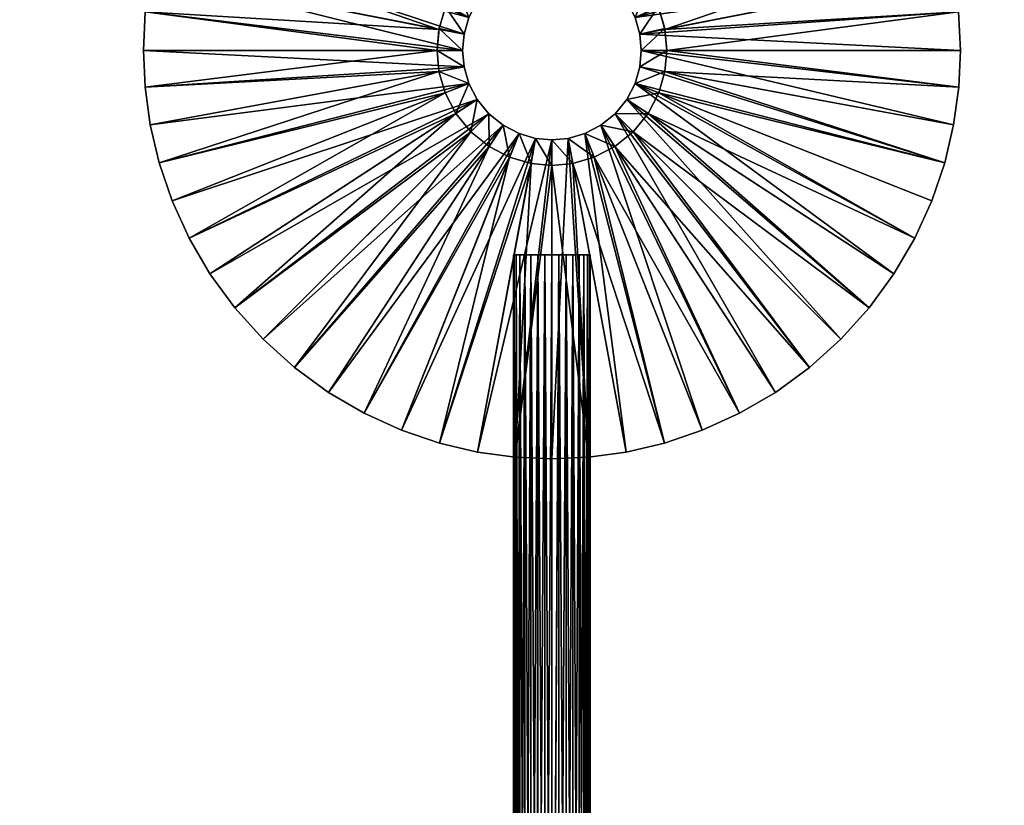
# Model space of a CAD drawing. Header units: centimetres. Extents: x -6 to 6, y -80 to 63.
# Tile 256 of 256: x -2.08 to 1.77, y -76.89 to -73.81. Entities that reach past the tile are written whole.
import ezdxf

# ---------------------------------------------------------------- set-up
doc = ezdxf.new("R2010")
doc.units = ezdxf.units.CM
doc.layers.add('BARREL_THIN_S_8523_8522_8520_8521_8422_8525_8524_8526', color=7, linetype='Continuous', true_color=0x1c59b1)

msp = doc.modelspace()

# ---------------------------------------------------------------- meshes
at = {"layer": 'BARREL_THIN_S_8523_8522_8520_8521_8422_8525_8524_8526', "color": 254, "true_color": 0xcad1ee}
mesh = msp.add_polyface(dxfattribs=at)
corners = [(-0.6181, -72.4571, 22.65), (-0.1288, -73.6074, 22.65), (-0.1915, -73.6399, 22.65), (-0.4716, -72.4039, 22.65), (-0.3183, -72.3649, 22.65), (-0.0637, -73.5887, 22.65), (-0.1604, -72.3409, 22.65), (0, -72.3329, 22.65), (0, -73.5829, 22.65), (-0.0819, -73.4904, 22.75), (0, -73.4829, 22.85), (0, -73.4829, 22.75), (-0.0895, -73.4919, 22.85), (-0.1656, -73.5145, 22.75), (-0.1738, -73.5178, 22.85), (-0.2462, -73.5562, 22.75), (-0.2491, -73.5581, 22.85), (-0.3182, -73.6147, 22.75), (-0.3167, -73.6132, 22.85), (-0.3738, -73.6823, 22.85), (-0.3766, -73.6866, 22.75), (-0.4162, -73.7619, 22.85), (-0.4184, -73.7672, 22.75), (0, -72.3329, 22.65), (-0.1604, -72.3409, 22.75), (0, -72.3329, 22.75), (-0.1604, -72.3409, 22.65), (-0.3183, -72.3649, 22.75), (-0.3183, -72.3649, 22.65), (-0.4716, -72.4039, 22.75), (-0.4716, -72.4039, 22.65), (-0.1656, -73.5145, 22.75), (-0.7561, -72.5228, 22.75), (-0.2462, -73.5562, 22.75), (-0.1604, -72.3409, 22.75), (0, -73.4829, 22.75), (0, -72.3329, 22.75), (-0.0819, -73.4904, 22.75), (-0.3183, -72.3649, 22.75), (-0.4716, -72.4039, 22.75), (-0.6181, -72.4571, 22.75), (-0.35, -73.9329, 22.65), (-0.3442, -73.8692, 22.85), (-0.35, -73.9329, 22.85), (-0.0637, -73.5887, 22.85), (0, -73.5829, 22.65), (0, -73.5829, 22.85), (-0.0637, -73.5887, 22.65), (-0.1288, -73.6074, 22.85), (-0.1288, -73.6074, 22.65), (-0.1915, -73.6399, 22.85), (-0.1915, -73.6399, 22.65), (-0.2475, -73.6854, 22.85), (-0.2475, -73.6854, 22.65), (-0.2929, -73.7413, 22.65), (-0.2929, -73.7413, 22.85), (-0.3254, -73.804, 22.85), (-0.3254, -73.804, 22.65), (-0.3442, -73.8692, 22.65), (-0.0895, -73.4919, 22.85), (-0.1288, -73.6074, 22.85), (-0.0637, -73.5887, 22.85), (-0.35, -73.9329, 22.85), (-0.4418, -73.8471, 22.85), (-0.45, -73.9329, 22.85), (-0.3442, -73.8692, 22.85), (0, -73.5829, 22.85), (0, -73.4829, 22.85), (-0.4162, -73.7619, 22.85), (-0.3254, -73.804, 22.85), (-0.3738, -73.6823, 22.85), (-0.2929, -73.7413, 22.85), (-0.3167, -73.6132, 22.85), (-0.2475, -73.6854, 22.85), (-0.2491, -73.5581, 22.85), (-0.1915, -73.6399, 22.85), (-0.1738, -73.5178, 22.85)]
mesh.append_faces([[corners[k] for k in face] for face in [(0, 1, 2), (3, 1, 0), (4, 1, 3), (4, 5, 1), (6, 5, 4), (7, 5, 6), (7, 8, 5), (9, 10, 11), (9, 12, 10), (13, 12, 9), (13, 14, 12), (15, 14, 13), (15, 16, 14), (17, 16, 15), (17, 18, 16), (17, 19, 18), (20, 19, 17), (20, 21, 19), (22, 21, 20), (23, 24, 25), (26, 24, 23), (26, 27, 24), (28, 27, 26), (28, 29, 27), (30, 29, 28), (31, 32, 33), (34, 35, 36), (34, 37, 35), (38, 37, 34), (39, 37, 38), (39, 31, 37), (40, 31, 39), (41, 42, 43), (44, 45, 46), (44, 47, 45), (48, 47, 44), (48, 49, 47), (50, 49, 48), (50, 51, 49), (52, 51, 50), (52, 53, 51), (52, 54, 53), (55, 54, 52), (56, 54, 55), (56, 57, 54), (42, 57, 56), (42, 58, 57), (42, 41, 58), (59, 60, 61), (62, 63, 64), (65, 63, 62), (59, 66, 67), (59, 61, 66), (65, 68, 63), (69, 68, 65), (69, 70, 68), (71, 70, 69), (71, 72, 70), (73, 72, 71), (73, 74, 72), (75, 74, 73), (75, 76, 74), (60, 76, 75), (60, 59, 76)]], dxfattribs={"color": 254})
mesh = msp.add_polyface(dxfattribs=at)
corners = [(0.1604, -72.3409, 22.65), (0, -73.5829, 22.65), (0, -72.3329, 22.65), (0.0637, -73.5887, 22.65), (0.3183, -72.3649, 22.65), (0.4716, -72.4039, 22.65), (0.1288, -73.6074, 22.65), (0.6181, -72.4571, 22.65), (0.7561, -72.5228, 22.65), (0.1915, -73.6399, 22.65), (0.3766, -73.6866, 22.75), (0.4162, -73.7619, 22.85), (0.4184, -73.7672, 22.75), (0.3738, -73.6823, 22.85), (0.3182, -73.6147, 22.75), (0.3167, -73.6132, 22.85), (0.2462, -73.5562, 22.75), (0.2491, -73.5581, 22.85), (0.1738, -73.5178, 22.85), (0.1656, -73.5145, 22.75), (0.0895, -73.4919, 22.85), (0.0819, -73.4904, 22.75), (0, -73.4829, 22.85), (0, -73.4829, 22.75), (0.4716, -72.4039, 22.65), (0.3183, -72.3649, 22.75), (0.4716, -72.4039, 22.75), (0.3183, -72.3649, 22.65), (0.1604, -72.3409, 22.65), (0.1604, -72.3409, 22.75), (0, -72.3329, 22.65), (0, -72.3329, 22.75), (0.7561, -72.5228, 22.75), (0.1656, -73.5145, 22.75), (0.2462, -73.5562, 22.75), (0.4716, -72.4039, 22.75), (0.6181, -72.4571, 22.75), (0.3183, -72.3649, 22.75), (0.0819, -73.4904, 22.75), (0.1604, -72.3409, 22.75), (0, -72.3329, 22.75), (0, -73.4829, 22.75), (0.35, -73.9329, 22.85), (0.3442, -73.8692, 22.65), (0.35, -73.9329, 22.65), (0.3442, -73.8692, 22.85), (0.3254, -73.804, 22.85), (0.3254, -73.804, 22.65), (0.2929, -73.7413, 22.85), (0.2929, -73.7413, 22.65), (0.2475, -73.6854, 22.85), (0.2475, -73.6854, 22.65), (0.1915, -73.6399, 22.85), (0.1915, -73.6399, 22.65), (0.1288, -73.6074, 22.85), (0.1288, -73.6074, 22.65), (0.0637, -73.5887, 22.85), (0.0637, -73.5887, 22.65), (0, -73.5829, 22.85), (0, -73.5829, 22.65), (0.4418, -73.8471, 22.85), (0.35, -73.9329, 22.85), (0.45, -73.9329, 22.85), (0.3442, -73.8692, 22.85), (0.4162, -73.7619, 22.85), (0.3254, -73.804, 22.85), (0.3738, -73.6823, 22.85), (0.2929, -73.7413, 22.85), (0.3167, -73.6132, 22.85), (0.2475, -73.6854, 22.85), (0.2491, -73.5581, 22.85), (0.1915, -73.6399, 22.85), (0.1738, -73.5178, 22.85), (0.1288, -73.6074, 22.85), (0.0895, -73.4919, 22.85), (0.0637, -73.5887, 22.85), (0, -73.4829, 22.85), (0, -73.5829, 22.85)]
mesh.append_faces([[corners[k] for k in face] for face in [(0, 1, 2), (0, 3, 1), (4, 3, 0), (5, 3, 4), (5, 6, 3), (7, 6, 5), (8, 9, 6), (10, 11, 12), (10, 13, 11), (14, 13, 10), (14, 15, 13), (16, 15, 14), (16, 17, 15), (16, 18, 17), (19, 18, 16), (19, 20, 18), (21, 20, 19), (21, 22, 20), (23, 22, 21), (24, 25, 26), (27, 25, 24), (28, 25, 27), (28, 29, 25), (30, 29, 28), (30, 31, 29), (32, 33, 34), (35, 33, 36), (37, 33, 35), (37, 38, 33), (39, 38, 37), (40, 38, 39), (40, 41, 38), (42, 43, 44), (45, 43, 42), (46, 43, 45), (46, 47, 43), (48, 47, 46), (48, 49, 47), (50, 49, 48), (50, 51, 49), (52, 51, 50), (52, 53, 51), (54, 53, 52), (54, 55, 53), (56, 55, 54), (56, 57, 55), (58, 57, 56), (58, 59, 57), (60, 61, 62), (60, 63, 61), (64, 63, 60), (64, 65, 63), (66, 65, 64), (66, 67, 65), (68, 67, 66), (68, 69, 67), (70, 69, 68), (70, 71, 69), (72, 71, 70), (72, 73, 71), (74, 73, 72), (74, 75, 73), (76, 75, 74), (76, 77, 75)]], dxfattribs={"color": 254})
mesh = msp.add_polyface(dxfattribs=at)
corners = [(-1.5928, -73.7813, 22.65), (-0.35, -73.9329, 22.65), (-1.6, -73.9329, 22.65), (-1.5707, -73.628, 22.65), (-0.3442, -73.8692, 22.65), (-1.5331, -73.475, 22.65), (-0.3254, -73.804, 22.65), (-1.48, -73.3248, 22.65), (-1.4117, -73.1797, 22.65), (-0.2929, -73.7413, 22.65), (-1.329, -73.0419, 22.65), (-1.2333, -72.9136, 22.65), (-0.2475, -73.6854, 22.65), (-1.1262, -72.7963, 22.65), (-1.0096, -72.6916, 22.65), (-0.8857, -72.6003, 22.65), (-0.1915, -73.6399, 22.65), (-0.7561, -72.5228, 22.65), (-0.6181, -72.4571, 22.65), (-0.45, -73.9329, 22.85), (-0.4425, -73.851, 22.75), (-0.45, -73.9329, 22.75), (-0.4184, -73.7672, 22.75), (-0.4418, -73.8471, 22.85), (-0.4162, -73.7619, 22.85), (-1.5928, -73.7813, 22.75), (-1.6, -73.9329, 22.65), (-1.6, -73.9329, 22.75), (-0.4716, -72.4039, 22.65), (-0.6181, -72.4571, 22.75), (-0.4716, -72.4039, 22.75), (-0.6181, -72.4571, 22.65), (-0.7561, -72.5228, 22.65), (-0.7561, -72.5228, 22.75), (-0.8857, -72.6003, 22.65), (-0.8857, -72.6003, 22.75), (-1.0096, -72.6916, 22.65), (-1.0096, -72.6916, 22.75), (-1.1262, -72.7963, 22.65), (-1.1262, -72.7963, 22.75), (-1.2333, -72.9136, 22.65), (-1.2333, -72.9136, 22.75), (-1.329, -73.0419, 22.65), (-1.329, -73.0419, 22.75), (-1.4117, -73.1797, 22.65), (-1.4117, -73.1797, 22.75), (-1.48, -73.3248, 22.75), (-1.48, -73.3248, 22.65), (-1.5331, -73.475, 22.65), (-1.5331, -73.475, 22.75), (-1.5707, -73.628, 22.65), (-1.5707, -73.628, 22.75), (-1.5928, -73.7813, 22.65), (-0.45, -73.9329, 22.75), (-1.5928, -73.7813, 22.75), (-1.6, -73.9329, 22.75), (-0.4425, -73.851, 22.75), (-1.5707, -73.628, 22.75), (-1.5331, -73.475, 22.75), (-0.4184, -73.7672, 22.75), (-1.48, -73.3248, 22.75), (-1.4117, -73.1797, 22.75), (-0.3766, -73.6866, 22.75), (-1.329, -73.0419, 22.75), (-1.2333, -72.9136, 22.75), (-0.3182, -73.6147, 22.75), (-1.1262, -72.7963, 22.75), (-1.0096, -72.6916, 22.75), (-0.2462, -73.5562, 22.75), (-0.8857, -72.6003, 22.75), (-0.7561, -72.5228, 22.75), (-0.1656, -73.5145, 22.75), (-0.6181, -72.4571, 22.75)]
mesh.append_faces([[corners[k] for k in face] for face in [(0, 1, 2), (3, 1, 0), (3, 4, 1), (5, 4, 3), (5, 6, 4), (7, 6, 5), (8, 6, 7), (8, 9, 6), (10, 9, 8), (11, 9, 10), (11, 12, 9), (13, 12, 11), (14, 12, 13), (15, 12, 14), (15, 16, 12), (17, 16, 15), (18, 16, 17), (19, 20, 21), (22, 23, 24), (20, 23, 22), (20, 19, 23), (25, 26, 27), (28, 29, 30), (31, 29, 28), (32, 29, 31), (32, 33, 29), (34, 33, 32), (34, 35, 33), (36, 35, 34), (36, 37, 35), (38, 37, 36), (38, 39, 37), (40, 39, 38), (40, 41, 39), (42, 41, 40), (42, 43, 41), (44, 43, 42), (44, 45, 43), (44, 46, 45), (47, 46, 44), (48, 46, 47), (48, 49, 46), (50, 49, 48), (50, 51, 49), (52, 51, 50), (52, 25, 51), (26, 25, 52), (53, 54, 55), (56, 54, 53), (56, 57, 54), (56, 58, 57), (59, 58, 56), (59, 60, 58), (59, 61, 60), (62, 61, 59), (62, 63, 61), (62, 64, 63), (65, 64, 62), (65, 66, 64), (65, 67, 66), (68, 67, 65), (68, 69, 67), (68, 70, 69), (70, 71, 72)]], dxfattribs={"color": 254})
mesh = msp.add_polyface(dxfattribs=at)
corners = [(0.7561, -72.5228, 22.65), (0.1288, -73.6074, 22.65), (0.6181, -72.4571, 22.65), (0.8857, -72.6003, 22.65), (0.1915, -73.6399, 22.65), (1.0096, -72.6916, 22.65), (1.1262, -72.7963, 22.65), (0.2475, -73.6854, 22.65), (1.2333, -72.9136, 22.65), (1.329, -73.0419, 22.65), (0.2929, -73.7413, 22.65), (1.4117, -73.1797, 22.65), (1.48, -73.3248, 22.65), (0.3254, -73.804, 22.65), (1.5331, -73.475, 22.65), (1.5707, -73.628, 22.65), (0.3442, -73.8692, 22.65), (1.5928, -73.7813, 22.65), (1.6, -73.9329, 22.65), (0.35, -73.9329, 22.65), (0.4425, -73.851, 22.75), (0.45, -73.9329, 22.85), (0.45, -73.9329, 22.75), (0.4418, -73.8471, 22.85), (0.4184, -73.7672, 22.75), (0.4162, -73.7619, 22.85), (1.5928, -73.7813, 22.65), (1.6, -73.9329, 22.75), (1.6, -73.9329, 22.65), (1.5928, -73.7813, 22.75), (1.5707, -73.628, 22.65), (1.5707, -73.628, 22.75), (1.5331, -73.475, 22.75), (1.5331, -73.475, 22.65), (1.48, -73.3248, 22.75), (1.48, -73.3248, 22.65), (1.4117, -73.1797, 22.65), (1.4117, -73.1797, 22.75), (1.329, -73.0419, 22.65), (1.329, -73.0419, 22.75), (1.2333, -72.9136, 22.75), (1.2333, -72.9136, 22.65), (1.1262, -72.7963, 22.65), (1.1262, -72.7963, 22.75), (1.0096, -72.6916, 22.65), (1.0096, -72.6916, 22.75), (0.8857, -72.6003, 22.65), (0.8857, -72.6003, 22.75), (0.7561, -72.5228, 22.65), (0.7561, -72.5228, 22.75), (0.6181, -72.4571, 22.65), (0.6181, -72.4571, 22.75), (0.4716, -72.4039, 22.75), (0.4716, -72.4039, 22.65), (1.5928, -73.7813, 22.75), (0.45, -73.9329, 22.75), (1.6, -73.9329, 22.75), (0.4425, -73.851, 22.75), (1.5707, -73.628, 22.75), (1.5331, -73.475, 22.75), (0.4184, -73.7672, 22.75), (1.48, -73.3248, 22.75), (1.4117, -73.1797, 22.75), (0.3766, -73.6866, 22.75), (1.329, -73.0419, 22.75), (1.2333, -72.9136, 22.75), (0.3182, -73.6147, 22.75), (1.1262, -72.7963, 22.75), (1.0096, -72.6916, 22.75), (0.2462, -73.5562, 22.75), (0.8857, -72.6003, 22.75), (0.7561, -72.5228, 22.75), (0.6181, -72.4571, 22.75), (0.1656, -73.5145, 22.75)]
mesh.append_faces([[corners[k] for k in face] for face in [(0, 1, 2), (3, 4, 0), (5, 4, 3), (6, 4, 5), (6, 7, 4), (8, 7, 6), (9, 7, 8), (9, 10, 7), (11, 10, 9), (12, 10, 11), (12, 13, 10), (14, 13, 12), (15, 13, 14), (15, 16, 13), (17, 16, 15), (18, 16, 17), (18, 19, 16), (20, 21, 22), (20, 23, 21), (24, 23, 20), (24, 25, 23), (26, 27, 28), (26, 29, 27), (30, 29, 26), (30, 31, 29), (30, 32, 31), (33, 32, 30), (33, 34, 32), (35, 34, 33), (36, 34, 35), (36, 37, 34), (38, 37, 36), (38, 39, 37), (38, 40, 39), (41, 40, 38), (42, 40, 41), (42, 43, 40), (44, 43, 42), (44, 45, 43), (46, 45, 44), (46, 47, 45), (48, 47, 46), (48, 49, 47), (50, 49, 48), (50, 51, 49), (50, 52, 51), (53, 52, 50), (54, 55, 56), (54, 57, 55), (58, 57, 54), (59, 57, 58), (59, 60, 57), (61, 60, 59), (62, 60, 61), (62, 63, 60), (64, 63, 62), (65, 63, 64), (65, 66, 63), (67, 66, 65), (68, 66, 67), (68, 69, 66), (70, 69, 68), (71, 69, 70), (72, 73, 71)]], dxfattribs={"color": 254})
mesh = msp.add_polyface(dxfattribs=at)
corners = [(0, -79.2411, 22.6389), (0, -74.7329, 22.6389), (-0.0273, -74.7329, 22.6364), (-0.0552, -74.7329, 22.3495), (0.0552, -74.7329, 22.6284), (-0.0273, -74.7329, 22.3414), (-0.0821, -74.7329, 22.3634), (-0.1061, -74.7329, 22.3829), (-0.1255, -74.7329, 22.4069), (-0.1395, -74.7329, 22.4337), (-0.1475, -74.7329, 22.4616), (-0.15, -74.7329, 22.4889), (-0.1475, -74.7329, 22.5162), (-0.1395, -74.7329, 22.5441), (-0.1255, -74.7329, 22.571), (-0.1061, -74.7329, 22.595), (-0.0821, -74.7329, 22.6145), (-0.0552, -74.7329, 22.6284), (-0.0273, -74.7329, 22.6364), (-0.7204, -73.5807, 22.6284), (-0.6928, -73.5329, 22.6389), (-0.7065, -73.5565, 22.6364), (-0.7666, -73.6606, 22.5162), (-0.7556, -73.6416, 22.571), (-0.7626, -73.6536, 22.5441), (-0.7459, -73.6247, 22.595), (-0.7339, -73.604, 22.6145), (-0.7678, -73.6628, 22.4889), (-0.7666, -73.6606, 22.4616), (-0.7626, -73.6536, 22.4337), (-0.7556, -73.6416, 22.4069), (-0.7459, -73.6247, 22.3829), (-0.7339, -73.604, 22.3634), (-0.7204, -73.5807, 22.3495), (-0.7065, -73.5565, 22.3414), (-0.6928, -73.5329, 22.3389), (-0.6792, -73.5092, 22.3414), (-0.6652, -73.4851, 22.3495), (-0.6518, -73.4618, 22.3634), (-0.6398, -73.441, 22.3829), (-0.6652, -73.4851, 22.6284), (-0.6518, -73.4618, 22.6145), (-0.6792, -73.5092, 22.6364)]
mesh.append_faces([[corners[k] for k in face] for face in [(0, 1, 2), (3, 4, 5), (6, 4, 3), (7, 4, 6), (8, 4, 7), (9, 4, 8), (10, 4, 9), (11, 4, 10), (12, 4, 11), (13, 4, 12), (14, 4, 13), (15, 4, 14), (16, 4, 15), (17, 4, 16), (18, 4, 17), (19, 20, 21), (22, 23, 24), (22, 25, 23), (22, 26, 25), (27, 26, 22), (27, 19, 26), (28, 19, 27), (29, 19, 28), (30, 19, 29), (31, 19, 30), (32, 19, 31), (33, 19, 32), (34, 19, 33), (35, 19, 34), (36, 19, 35), (37, 19, 36), (38, 19, 37), (39, 19, 38), (40, 19, 41), (42, 19, 40), (20, 19, 42)]], dxfattribs={"color": 254})
mesh = msp.add_polyface(dxfattribs=at)
corners = [(0, -79.2411, 22.6389), (0.0273, -74.7329, 22.6364), (0, -74.7329, 22.6389), (0.0552, -74.7329, 22.6284), (0, -74.7329, 22.6389), (0.0273, -74.7329, 22.6364), (0.1475, -74.7329, 22.5162), (0.1256, -74.7329, 22.571), (0.1395, -74.7329, 22.5441), (0.1061, -74.7329, 22.595), (0.0821, -74.7329, 22.6145), (0.15, -74.7329, 22.4889), (0.1475, -74.7329, 22.4616), (0.1395, -74.7329, 22.4337), (0.1256, -74.7329, 22.4069), (0.1061, -74.7329, 22.3829), (0.0821, -74.7329, 22.3634), (0.0552, -74.7329, 22.3495), (0.0273, -74.7329, 22.3414), (0, -74.7329, 22.3389), (-0.0273, -74.7329, 22.3414), (-0.0273, -74.7329, 22.6364), (0.6652, -73.4851, 22.6284), (0.6928, -73.5329, 22.6389), (0.6792, -73.5092, 22.6364), (0.6928, -73.5329, 22.3389), (0.6792, -73.5092, 22.3414), (0.7065, -73.5565, 22.3414), (0.7204, -73.5807, 22.3495), (0.7339, -73.604, 22.3634), (0.7459, -73.6247, 22.3829), (0.7556, -73.6416, 22.4069), (0.7626, -73.6536, 22.4337), (0.7666, -73.6606, 22.4616), (0.7678, -73.6628, 22.4889), (0.7666, -73.6606, 22.5162), (0.7626, -73.6536, 22.5441), (0.7556, -73.6416, 22.571), (0.7459, -73.6247, 22.595), (0.7339, -73.604, 22.6145), (0.7204, -73.5807, 22.6284), (0.7065, -73.5565, 22.6364)]
mesh.append_faces([[corners[k] for k in face] for face in [(0, 1, 2), (3, 4, 5), (6, 7, 8), (6, 9, 7), (6, 10, 9), (11, 10, 6), (11, 3, 10), (12, 3, 11), (13, 3, 12), (14, 3, 13), (15, 3, 14), (16, 3, 15), (17, 3, 16), (18, 3, 17), (19, 3, 18), (20, 3, 19), (4, 3, 21), (22, 23, 24), (25, 22, 26), (27, 22, 25), (28, 22, 27), (29, 22, 28), (30, 22, 29), (31, 22, 30), (32, 22, 31), (33, 22, 32), (34, 22, 33), (35, 22, 34), (36, 22, 35), (37, 22, 36), (38, 22, 37), (39, 22, 38), (40, 22, 39), (41, 22, 40), (23, 22, 41)]], dxfattribs={"color": 254})
mesh = msp.add_polyface(dxfattribs=at)
corners = [(-0.7349, -75.3541, 22.65), (-0.1288, -74.2583, 22.65), (-0.589, -75.4205, 22.65), (-0.8755, -75.2721, 22.65), (-1.0085, -75.175, 22.65), (-0.1915, -74.2258, 22.65), (-1.1314, -75.0642, 22.65), (-0.2475, -74.1804, 22.65), (-1.2422, -74.9413, 22.65), (-1.3392, -74.8084, 22.65), (-0.2929, -74.1244, 22.65), (-1.4213, -74.6677, 22.65), (-1.4877, -74.5218, 22.65), (-0.3254, -74.0617, 22.65), (-1.5382, -74.3731, 22.65), (-1.5733, -74.224, 22.65), (-0.3442, -73.9966, 22.65), (-1.5935, -74.0766, 22.65), (-1.6, -73.9329, 22.65), (-0.35, -73.9329, 22.65), (-1.5382, -74.3731, 22.65), (-1.5733, -74.224, 22.75), (-1.5733, -74.224, 22.65), (-1.6, -73.9329, 22.65), (-1.5935, -74.0766, 22.75), (-1.6, -73.9329, 22.75), (-1.5935, -74.0766, 22.65), (-0.4403, -75.4711, 22.75), (-0.589, -75.4205, 22.65), (-0.4403, -75.4711, 22.65), (-0.589, -75.4205, 22.75), (-0.7349, -75.3541, 22.65), (-0.7349, -75.3541, 22.75), (-0.8755, -75.2721, 22.65), (-0.8755, -75.2721, 22.75), (-1.0085, -75.175, 22.65), (-1.0085, -75.175, 22.75), (-1.1314, -75.0642, 22.65), (-1.1314, -75.0642, 22.75), (-1.2422, -74.9413, 22.75), (-1.2422, -74.9413, 22.65), (-1.3392, -74.8084, 22.75), (-1.3392, -74.8084, 22.65), (-1.4213, -74.6677, 22.75), (-1.4213, -74.6677, 22.65), (-1.4877, -74.5218, 22.75), (-1.4877, -74.5218, 22.65), (-1.5382, -74.3731, 22.75), (-0.3766, -74.1791, 22.75), (-1.4213, -74.6677, 22.75), (-1.3392, -74.8084, 22.75), (-0.4184, -74.0985, 22.75), (-1.4877, -74.5218, 22.75), (-1.5382, -74.3731, 22.75), (-0.4425, -74.0148, 22.75), (-1.5733, -74.224, 22.75), (-1.5935, -74.0766, 22.75), (-0.45, -73.9329, 22.75), (-1.6, -73.9329, 22.75), (-1.2422, -74.9413, 22.75), (-0.3182, -74.2511, 22.75), (-1.1314, -75.0642, 22.75), (-1.0085, -75.175, 22.75), (-0.2462, -74.3095, 22.75), (-0.8755, -75.2721, 22.75), (-0.7349, -75.3541, 22.75), (-0.589, -75.4205, 22.75), (-0.1656, -74.3513, 22.75), (-0.4425, -74.0148, 22.75), (-0.45, -73.9329, 22.85), (-0.45, -73.9329, 22.75), (-0.4425, -74.0148, 22.85), (-0.4184, -74.0985, 22.75), (-0.4184, -74.0985, 22.85)]
mesh.append_faces([[corners[k] for k in face] for face in [(0, 1, 2), (3, 1, 0), (4, 5, 3), (6, 5, 4), (6, 7, 5), (8, 7, 6), (9, 7, 8), (9, 10, 7), (11, 10, 9), (12, 10, 11), (12, 13, 10), (14, 13, 12), (15, 13, 14), (15, 16, 13), (17, 16, 15), (18, 16, 17), (18, 19, 16), (20, 21, 22), (23, 24, 25), (26, 24, 23), (26, 21, 24), (22, 21, 26), (27, 28, 29), (30, 28, 27), (30, 31, 28), (32, 31, 30), (32, 33, 31), (34, 33, 32), (34, 35, 33), (36, 35, 34), (36, 37, 35), (38, 37, 36), (39, 37, 38), (39, 40, 37), (41, 40, 39), (41, 42, 40), (43, 42, 41), (43, 44, 42), (45, 44, 43), (45, 46, 44), (47, 46, 45), (47, 20, 46), (21, 20, 47), (48, 49, 50), (51, 49, 48), (51, 52, 49), (51, 53, 52), (54, 53, 51), (54, 55, 53), (54, 56, 55), (57, 56, 54), (57, 58, 56), (59, 48, 50), (59, 60, 48), (61, 60, 59), (62, 60, 61), (62, 63, 60), (64, 63, 62), (65, 63, 64), (66, 67, 65), (68, 69, 70), (68, 71, 69), (72, 71, 68), (72, 73, 71)]], dxfattribs={"color": 254})
mesh = msp.add_polyface(dxfattribs=at)
corners = [(-0.1438, -75.5264, 22.65), (0, -74.2829, 22.65), (0, -75.5329, 22.65), (-0.2911, -75.5062, 22.65), (-0.0637, -74.277, 22.65), (-0.4403, -75.4711, 22.65), (-0.589, -75.4205, 22.65), (-0.1288, -74.2583, 22.65), (-0.8755, -75.2721, 22.65), (-0.1915, -74.2258, 22.65), (-0.1438, -75.5264, 22.75), (0, -75.5329, 22.65), (0, -75.5329, 22.75), (-0.1438, -75.5264, 22.65), (-0.2911, -75.5062, 22.75), (-0.2911, -75.5062, 22.65), (-0.4403, -75.4711, 22.75), (-0.4403, -75.4711, 22.65), (-0.3442, -73.9966, 22.85), (-0.35, -73.9329, 22.65), (-0.35, -73.9329, 22.85), (-0.3442, -73.9966, 22.65), (-0.3254, -74.0617, 22.85), (-0.3254, -74.0617, 22.65), (-0.2929, -74.1244, 22.85), (-0.2929, -74.1244, 22.65), (-0.2475, -74.1804, 22.85), (-0.2475, -74.1804, 22.65), (-0.1915, -74.2258, 22.85), (-0.1915, -74.2258, 22.65), (-0.1288, -74.2583, 22.85), (-0.1288, -74.2583, 22.65), (-0.0637, -74.277, 22.85), (-0.0637, -74.277, 22.65), (0, -74.2829, 22.85), (0, -74.2829, 22.65), (-0.7349, -75.3541, 22.75), (-0.1656, -74.3513, 22.75), (-0.2462, -74.3095, 22.75), (-0.4403, -75.4711, 22.75), (-0.589, -75.4205, 22.75), (-0.0819, -74.3754, 22.75), (-0.2911, -75.5062, 22.75), (-0.1438, -75.5264, 22.75), (0, -74.3829, 22.75), (0, -75.5329, 22.75), (-0.3254, -74.0617, 22.85), (-0.4425, -74.0148, 22.85), (-0.4184, -74.0985, 22.85), (-0.3442, -73.9966, 22.85), (-0.45, -73.9329, 22.85), (-0.35, -73.9329, 22.85), (-0.3766, -74.1791, 22.85), (-0.2929, -74.1244, 22.85), (-0.3182, -74.2511, 22.85), (-0.2475, -74.1804, 22.85), (-0.2462, -74.3095, 22.85), (-0.1915, -74.2258, 22.85), (-0.1656, -74.3513, 22.85), (-0.1288, -74.2583, 22.85), (-0.0819, -74.3754, 22.85), (-0.0637, -74.277, 22.85), (0, -74.3829, 22.85), (0, -74.2829, 22.85), (-0.4184, -74.0985, 22.75), (-0.3766, -74.1791, 22.85), (-0.4184, -74.0985, 22.85), (-0.3766, -74.1791, 22.75), (-0.3182, -74.2511, 22.75), (-0.3182, -74.2511, 22.85), (-0.2462, -74.3095, 22.75), (-0.2462, -74.3095, 22.85), (-0.1656, -74.3513, 22.85), (-0.1656, -74.3513, 22.75), (-0.0819, -74.3754, 22.75), (-0.0819, -74.3754, 22.85), (0, -74.3829, 22.85), (0, -74.3829, 22.75)]
mesh.append_faces([[corners[k] for k in face] for face in [(0, 1, 2), (3, 1, 0), (3, 4, 1), (5, 4, 3), (6, 4, 5), (6, 7, 4), (8, 9, 7), (10, 11, 12), (10, 13, 11), (14, 13, 10), (14, 15, 13), (16, 15, 14), (16, 17, 15), (18, 19, 20), (18, 21, 19), (22, 21, 18), (22, 23, 21), (24, 23, 22), (24, 25, 23), (26, 25, 24), (26, 27, 25), (28, 27, 26), (28, 29, 27), (30, 29, 28), (30, 31, 29), (32, 31, 30), (32, 33, 31), (34, 33, 32), (34, 35, 33), (36, 37, 38), (39, 37, 40), (39, 41, 37), (42, 41, 39), (43, 41, 42), (43, 44, 41), (45, 44, 43), (46, 47, 48), (49, 47, 46), (49, 50, 47), (51, 50, 49), (52, 46, 48), (52, 53, 46), (54, 53, 52), (54, 55, 53), (56, 55, 54), (56, 57, 55), (58, 57, 56), (58, 59, 57), (60, 59, 58), (60, 61, 59), (62, 61, 60), (62, 63, 61), (64, 65, 66), (67, 65, 64), (68, 65, 67), (68, 69, 65), (70, 69, 68), (70, 71, 69), (70, 72, 71), (73, 72, 70), (74, 72, 73), (74, 75, 72), (74, 76, 75), (77, 76, 74)]], dxfattribs={"color": 254})
mesh = msp.add_polyface(dxfattribs=at)
corners = [(0.589, -75.4205, 22.65), (0.1288, -74.2583, 22.65), (0.1915, -74.2258, 22.65), (0.4403, -75.4711, 22.65), (0.2911, -75.5062, 22.65), (0.0637, -74.277, 22.65), (0.1438, -75.5264, 22.65), (0, -75.5329, 22.65), (0, -74.2829, 22.65), (0.2911, -75.5062, 22.75), (0.4403, -75.4711, 22.65), (0.4403, -75.4711, 22.75), (0.2911, -75.5062, 22.65), (0.1438, -75.5264, 22.75), (0.1438, -75.5264, 22.65), (0, -75.5329, 22.65), (0, -75.5329, 22.75), (0.3254, -74.0617, 22.65), (0.3442, -73.9966, 22.85), (0.3442, -73.9966, 22.65), (0.35, -73.9329, 22.85), (0.35, -73.9329, 22.65), (0.0637, -74.277, 22.85), (0, -74.2829, 22.65), (0, -74.2829, 22.85), (0.0637, -74.277, 22.65), (0.1288, -74.2583, 22.85), (0.1288, -74.2583, 22.65), (0.1915, -74.2258, 22.85), (0.1915, -74.2258, 22.65), (0.2475, -74.1804, 22.85), (0.2475, -74.1804, 22.65), (0.2929, -74.1244, 22.85), (0.2929, -74.1244, 22.65), (0.3254, -74.0617, 22.85), (0.1438, -75.5264, 22.75), (0, -74.3829, 22.75), (0, -75.5329, 22.75), (0.0819, -74.3754, 22.75), (0.2911, -75.5062, 22.75), (0.4403, -75.4711, 22.75), (0.1656, -74.3513, 22.75), (0.589, -75.4205, 22.75), (0.7349, -75.3541, 22.75), (0.2462, -74.3095, 22.75), (0.0819, -74.3754, 22.85), (0, -74.2829, 22.85), (0, -74.3829, 22.85), (0.0637, -74.277, 22.85), (0.1656, -74.3513, 22.85), (0.1288, -74.2583, 22.85), (0.2462, -74.3095, 22.85), (0.1915, -74.2258, 22.85), (0.3182, -74.2511, 22.85), (0.2475, -74.1804, 22.85), (0.3766, -74.1791, 22.85), (0.2929, -74.1244, 22.85), (0.4184, -74.0985, 22.85), (0.3254, -74.0617, 22.85), (0.4425, -74.0148, 22.85), (0.3442, -73.9966, 22.85), (0.45, -73.9329, 22.85), (0.35, -73.9329, 22.85), (0.0819, -74.3754, 22.75), (0, -74.3829, 22.85), (0, -74.3829, 22.75), (0.0819, -74.3754, 22.85), (0.1656, -74.3513, 22.85), (0.1656, -74.3513, 22.75), (0.2462, -74.3095, 22.75), (0.2462, -74.3095, 22.85), (0.3182, -74.2511, 22.75), (0.3182, -74.2511, 22.85), (0.3766, -74.1791, 22.75), (0.3766, -74.1791, 22.85), (0.4184, -74.0985, 22.85), (0.4184, -74.0985, 22.75)]
mesh.append_faces([[corners[k] for k in face] for face in [(0, 1, 2), (3, 1, 0), (4, 1, 3), (4, 5, 1), (6, 5, 4), (7, 5, 6), (7, 8, 5), (9, 10, 11), (9, 12, 10), (13, 12, 9), (13, 14, 12), (13, 15, 14), (16, 15, 13), (17, 18, 19), (19, 20, 21), (19, 18, 20), (22, 23, 24), (22, 25, 23), (26, 25, 22), (26, 27, 25), (28, 27, 26), (28, 29, 27), (30, 29, 28), (30, 31, 29), (32, 31, 30), (32, 33, 31), (32, 17, 33), (34, 17, 32), (18, 17, 34), (35, 36, 37), (35, 38, 36), (39, 38, 35), (40, 38, 39), (40, 41, 38), (42, 41, 40), (43, 44, 41), (45, 46, 47), (45, 48, 46), (49, 48, 45), (49, 50, 48), (51, 50, 49), (51, 52, 50), (53, 52, 51), (53, 54, 52), (55, 54, 53), (55, 56, 54), (57, 56, 55), (57, 58, 56), (59, 58, 57), (59, 60, 58), (61, 60, 59), (61, 62, 60), (63, 64, 65), (63, 66, 64), (63, 67, 66), (68, 67, 63), (69, 67, 68), (69, 70, 67), (71, 70, 69), (71, 72, 70), (73, 72, 71), (73, 74, 72), (73, 75, 74), (76, 75, 73)]], dxfattribs={"color": 254})
mesh = msp.add_polyface(dxfattribs=at)
corners = [(0.3442, -73.9966, 22.65), (1.5382, -74.3731, 22.65), (0.3254, -74.0617, 22.65), (1.4877, -74.5218, 22.65), (1.4213, -74.6677, 22.65), (1.3392, -74.8084, 22.65), (0.2929, -74.1244, 22.65), (1.2422, -74.9413, 22.65), (1.1314, -75.0642, 22.65), (0.2475, -74.1804, 22.65), (1.0085, -75.175, 22.65), (0.8755, -75.2721, 22.65), (0.1915, -74.2258, 22.65), (0.7349, -75.3541, 22.65), (0.589, -75.4205, 22.65), (1.5935, -74.0766, 22.65), (0.35, -73.9329, 22.65), (1.6, -73.9329, 22.65), (1.5733, -74.224, 22.65), (1.5935, -74.0766, 22.75), (1.6, -73.9329, 22.65), (1.6, -73.9329, 22.75), (1.5935, -74.0766, 22.65), (1.5733, -74.224, 22.75), (1.5733, -74.224, 22.65), (1.5382, -74.3731, 22.75), (1.5382, -74.3731, 22.65), (1.4877, -74.5218, 22.75), (1.4877, -74.5218, 22.65), (1.4213, -74.6677, 22.65), (1.4213, -74.6677, 22.75), (1.3392, -74.8084, 22.65), (1.3392, -74.8084, 22.75), (1.2422, -74.9413, 22.75), (1.2422, -74.9413, 22.65), (1.1314, -75.0642, 22.75), (1.1314, -75.0642, 22.65), (1.0085, -75.175, 22.65), (1.0085, -75.175, 22.75), (0.8755, -75.2721, 22.75), (0.8755, -75.2721, 22.65), (0.7349, -75.3541, 22.65), (0.7349, -75.3541, 22.75), (0.589, -75.4205, 22.65), (0.589, -75.4205, 22.75), (0.4403, -75.4711, 22.75), (0.4403, -75.4711, 22.65), (0.7349, -75.3541, 22.75), (0.1656, -74.3513, 22.75), (0.589, -75.4205, 22.75), (0.8755, -75.2721, 22.75), (0.2462, -74.3095, 22.75), (1.0085, -75.175, 22.75), (0.3182, -74.2511, 22.75), (1.1314, -75.0642, 22.75), (1.2422, -74.9413, 22.75), (0.3766, -74.1791, 22.75), (1.3392, -74.8084, 22.75), (1.4213, -74.6677, 22.75), (0.4184, -74.0985, 22.75), (1.4877, -74.5218, 22.75), (1.5382, -74.3731, 22.75), (0.4425, -74.0148, 22.75), (1.5733, -74.224, 22.75), (1.5935, -74.0766, 22.75), (0.45, -73.9329, 22.75), (1.6, -73.9329, 22.75), (0.45, -73.9329, 22.85), (0.4425, -74.0148, 22.75), (0.45, -73.9329, 22.75), (0.4184, -74.0985, 22.75), (0.4425, -74.0148, 22.85), (0.4184, -74.0985, 22.85)]
mesh.append_faces([[corners[k] for k in face] for face in [(0, 1, 2), (2, 1, 3), (4, 2, 3), (5, 2, 4), (5, 6, 2), (7, 6, 5), (8, 6, 7), (8, 9, 6), (10, 9, 8), (11, 9, 10), (11, 12, 9), (13, 12, 11), (14, 12, 13), (15, 16, 17), (18, 16, 15), (18, 0, 16), (1, 0, 18), (19, 20, 21), (19, 22, 20), (23, 22, 19), (23, 24, 22), (25, 24, 23), (25, 26, 24), (27, 26, 25), (27, 28, 26), (27, 29, 28), (30, 29, 27), (30, 31, 29), (32, 31, 30), (33, 31, 32), (33, 34, 31), (35, 34, 33), (35, 36, 34), (35, 37, 36), (38, 37, 35), (39, 37, 38), (39, 40, 37), (39, 41, 40), (42, 41, 39), (42, 43, 41), (44, 43, 42), (45, 43, 44), (45, 46, 43), (47, 48, 49), (50, 51, 47), (52, 51, 50), (52, 53, 51), (54, 53, 52), (55, 53, 54), (55, 56, 53), (57, 56, 55), (58, 56, 57), (58, 59, 56), (60, 59, 58), (61, 59, 60), (61, 62, 59), (63, 62, 61), (64, 62, 63), (64, 65, 62), (66, 65, 64), (67, 68, 69), (70, 71, 72), (68, 71, 70), (68, 67, 71)]], dxfattribs={"color": 254})
mesh = msp.add_polyface(dxfattribs=at)
corners = [(-0.1475, -79.327, 22.5162), (-0.15, -74.7329, 22.4889), (-0.15, -79.3461, 22.4889), (-0.1475, -74.7329, 22.5162), (-0.1395, -79.3074, 22.5441), (-0.1395, -74.7329, 22.5441), (-0.1255, -79.2886, 22.571), (-0.1255, -74.7329, 22.571), (-0.1061, -79.2718, 22.595), (-0.1061, -74.7329, 22.595), (-0.0821, -79.2582, 22.6145), (-0.0821, -74.7329, 22.6145), (-0.0552, -79.2485, 22.6284), (-0.0552, -74.7329, 22.6284), (-0.0273, -79.2428, 22.6364), (-0.0273, -74.7329, 22.6364), (0, -79.2411, 22.6389), (-0.1395, -74.7329, 22.4337), (-0.1386, -79.3863, 22.4315), (-0.1472, -79.3664, 22.46), (-0.1475, -74.7329, 22.4616), (-0.15, -79.3461, 22.4889), (-0.15, -74.7329, 22.4889), (-0.029, -79.4492, 22.3418), (-0.0273, -74.7329, 22.3414), (0, -74.7329, 22.3389), (-0.0574, -79.4431, 22.3504), (-0.0552, -74.7329, 22.3495), (-0.0836, -79.4333, 22.3644), (-0.0821, -74.7329, 22.3634), (-0.1061, -79.4204, 22.3829), (-0.1061, -74.7329, 22.3829), (-0.1246, -79.4046, 22.4054), (-0.1255, -74.7329, 22.4069), (-4.4272, -77.5271, 23.6727), (-4.0442, -77.9496, 23.7), (-4.0323, -77.9651, 23.6727), (-4.4593, -77.5533, 23.5939), (-4.0478, -77.9807, 23.6179), (-4.0616, -77.9944, 23.5939), (-4.4442, -77.541, 23.6179), (-4.038, -77.9708, 23.6448), (-4.4334, -77.5322, 23.6448), (-4.0442, -77.9496, 23.7), (-4.4272, -77.5271, 23.7273), (-4.0323, -77.9651, 23.7273), (-4.038, -77.9708, 23.7552), (-4.4334, -77.5322, 23.7552), (-4.0478, -77.9807, 23.7821), (-4.4442, -77.541, 23.7821), (-4.0616, -77.9944, 23.8061)]
mesh.append_faces([[corners[k] for k in face] for face in [(0, 1, 2), (0, 3, 1), (4, 3, 0), (4, 5, 3), (6, 5, 4), (6, 7, 5), (8, 7, 6), (8, 9, 7), (10, 9, 8), (10, 11, 9), (12, 11, 10), (12, 13, 11), (14, 13, 12), (14, 15, 13), (16, 15, 14), (17, 18, 19), (20, 21, 22), (20, 19, 21), (17, 19, 20), (23, 24, 25), (26, 27, 24), (28, 29, 27), (30, 31, 29), (32, 31, 30), (32, 33, 31), (18, 33, 32), (18, 17, 33), (34, 35, 36), (37, 38, 39), (40, 41, 38), (42, 36, 41), (43, 44, 45), (44, 46, 45), (47, 48, 46), (49, 50, 48)]], dxfattribs={"color": 254})
mesh = msp.add_polyface(dxfattribs=at)
corners = [(-0.029, -79.4492, 22.3418), (0, -74.7329, 22.3389), (0, -79.4511, 22.3389), (-0.0574, -79.4431, 22.3504), (-0.0273, -74.7329, 22.3414), (-0.0836, -79.4333, 22.3644), (-0.0552, -74.7329, 22.3495), (-0.1061, -79.4204, 22.3829), (-0.0821, -74.7329, 22.3634), (-0.1162, -79.6561, 23.618), (-0.1255, -79.2886, 22.571), (-0.1316, -79.6727, 23.5966), (0, -79.2411, 22.6389), (-0.0187, -79.6335, 23.7136), (-0.0088, -79.6339, 23.7174), (-0.0735, -79.8868, 23.5923), (-0.0836, -79.4333, 22.3644), (-0.0574, -79.4431, 22.3504), (-0.0937, -79.8664, 23.5759), (-0.1061, -79.4204, 22.3829), (-0.113, -79.8418, 23.5625), (-0.1246, -79.4046, 22.4054), (-0.1296, -79.814, 23.5536), (-0.1386, -79.3863, 22.4315), (-0.142, -79.7837, 23.55), (-0.1472, -79.3664, 22.46), (-0.149, -79.7521, 23.5528), (-0.15, -79.3461, 22.4889), (-0.15, -79.7365, 23.5567), (-0.1475, -79.327, 22.5162), (-0.1493, -79.7216, 23.5623), (-0.0273, -79.2428, 22.6364), (-0.0389, -79.6327, 23.7), (-0.0576, -79.6335, 23.6835), (-0.0552, -79.2485, 22.6284), (-0.0779, -79.637, 23.6629), (-0.1432, -79.6946, 23.5774), (-0.1395, -79.3074, 22.5441), (-0.0821, -79.2582, 22.6145), (-0.098, -79.6444, 23.6404), (-0.1061, -79.2718, 22.595), (-1.0391, -79.5481, 23.6448), (-0.1162, -79.6561, 23.618), (-1.0416, -79.5618, 23.6179), (-1.0376, -79.5402, 23.6727), (-0.0779, -79.637, 23.6629), (-0.5491, -79.6064, 23.7), (-0.0576, -79.6335, 23.6835), (-1.0716, -79.5312, 23.7), (-0.5491, -79.6064, 23.7), (-1.0376, -79.5402, 23.7273), (-0.0187, -79.6335, 23.7136), (-1.0716, -79.5312, 23.7), (0, -79.6434, 23.7552), (-1.0391, -79.5481, 23.7552), (0, -79.6573, 23.7821), (-1.0416, -79.5618, 23.7821)]
mesh.append_faces([[corners[k] for k in face] for face in [(0, 1, 2), (3, 4, 0), (5, 6, 3), (7, 8, 5), (9, 10, 11), (12, 13, 14), (15, 16, 17), (18, 19, 16), (20, 21, 19), (22, 23, 21), (24, 25, 23), (26, 27, 25), (28, 29, 27), (30, 29, 28), (31, 13, 12), (31, 32, 13), (31, 33, 32), (34, 33, 31), (34, 35, 33), (36, 29, 30), (36, 37, 29), (38, 35, 34), (38, 39, 35), (11, 37, 36), (11, 10, 37), (40, 39, 38), (40, 9, 39), (10, 9, 40), (41, 42, 43), (44, 45, 41), (44, 46, 47), (44, 48, 46), (49, 50, 51), (52, 50, 49), (53, 50, 54), (55, 54, 56)]], dxfattribs={"color": 254})
mesh = msp.add_polyface(dxfattribs=at)
corners = [(0.1223, -79.6617, 23.6098), (0.1246, -79.2876, 22.5725), (0.1061, -79.2718, 22.595), (0.009, -79.6339, 23.7173), (0, -79.2411, 22.6389), (0, -79.634, 23.7185), (0.0188, -79.6335, 23.7135), (0.0836, -79.4333, 22.3644), (0.0727, -79.8876, 23.593), (0.0574, -79.4431, 22.3504), (0.1061, -79.4204, 22.3829), (0.0916, -79.8688, 23.5775), (0.1246, -79.4046, 22.4054), (0.1266, -79.8197, 23.5549), (0.1386, -79.3863, 22.4315), (0.1472, -79.3664, 22.46), (0.1391, -79.7923, 23.5504), (0.15, -79.3461, 22.4889), (0.1473, -79.763, 23.5511), (0.1472, -79.3258, 22.5179), (0.15, -79.7332, 23.5578), (0.149, -79.7188, 23.5635), (0.029, -79.243, 22.6361), (0.0389, -79.6327, 23.7), (0.1464, -79.7051, 23.5706), (0.1386, -79.3059, 22.5463), (0.0574, -79.2491, 22.6275), (0.0607, -79.6338, 23.6805), (0.0833, -79.6385, 23.6571), (0.1368, -79.6809, 23.5885), (0.0836, -79.2589, 22.6135), (0.1042, -79.6477, 23.6331), (0.0836, -79.4333, 22.3644), (0.0821, -74.7329, 22.3634), (0.1061, -79.4204, 22.3829), (0.0574, -79.4431, 22.3504), (0.0552, -74.7329, 22.3495), (0.029, -79.4492, 22.3418), (0.0273, -74.7329, 22.3414), (0, -79.4511, 22.3389), (0, -79.2411, 22.6389), (-0.0088, -79.6339, 23.7174), (0, -79.634, 23.7185), (0.1042, -79.6477, 23.6331), (1.0391, -79.5481, 23.6448), (1.0416, -79.5618, 23.6179), (0.0833, -79.6385, 23.6571), (1.0376, -79.5402, 23.6727), (1.0716, -79.5312, 23.7), (0.5491, -79.6064, 23.7), (0.5491, -79.6064, 23.7), (1.0376, -79.5402, 23.7273), (1.0716, -79.5312, 23.7), (0, -79.6354, 23.7273), (1.0391, -79.5481, 23.7552), (0, -79.6434, 23.7552), (1.0416, -79.5618, 23.7821)]
mesh.append_faces([[corners[k] for k in face] for face in [(0, 1, 2), (3, 4, 5), (6, 4, 3), (7, 8, 9), (10, 11, 7), (12, 13, 10), (14, 13, 12), (15, 16, 14), (17, 18, 15), (19, 20, 17), (19, 21, 20), (6, 22, 4), (23, 22, 6), (19, 24, 21), (25, 24, 19), (23, 26, 22), (27, 26, 23), (28, 26, 27), (25, 29, 24), (1, 29, 25), (28, 30, 26), (31, 30, 28), (31, 2, 30), (0, 2, 31), (1, 0, 29), (32, 33, 34), (35, 36, 32), (37, 38, 35), (39, 38, 37), (40, 41, 42), (43, 44, 45), (46, 47, 44), (48, 47, 49), (50, 51, 52), (53, 54, 51), (55, 56, 54)]], dxfattribs={"color": 254})
mesh = msp.add_polyface(dxfattribs=at)
corners = [(0.0273, -74.7329, 22.6364), (0, -79.2411, 22.6389), (0.029, -79.243, 22.6361), (0.15, -74.7329, 22.4889), (0.1472, -79.3258, 22.5179), (0.15, -79.3461, 22.4889), (0.1475, -74.7329, 22.5162), (0.1386, -79.3059, 22.5463), (0.1395, -74.7329, 22.5441), (0.1246, -79.2876, 22.5725), (0.1256, -74.7329, 22.571), (0.1061, -79.2718, 22.595), (0.1061, -74.7329, 22.595), (0.0836, -79.2589, 22.6135), (0.0821, -74.7329, 22.6145), (0.0574, -79.2491, 22.6275), (0.0552, -74.7329, 22.6284), (0.15, -79.3461, 22.4889), (0.1475, -74.7329, 22.4616), (0.15, -74.7329, 22.4889), (0.1472, -79.3664, 22.46), (0.1395, -74.7329, 22.4337), (0.1386, -79.3863, 22.4315), (0.1256, -74.7329, 22.4069), (0.1246, -79.4046, 22.4054), (0.1061, -74.7329, 22.3829), (0.1061, -79.4204, 22.3829), (0.0821, -74.7329, 22.3634), (0.0836, -79.4333, 22.3644), (0.0552, -74.7329, 22.3495), (0.0574, -79.4431, 22.3504), (0.0273, -74.7329, 22.3414), (0, -79.4511, 22.3389), (0, -74.7329, 22.3389), (4.0442, -77.9496, 23.7), (4.4272, -77.5271, 23.6727), (4.0323, -77.9651, 23.6727), (4.4442, -77.541, 23.6179), (4.0616, -77.9944, 23.5939), (4.0478, -77.9807, 23.6179), (4.4334, -77.5322, 23.6448), (4.038, -77.9708, 23.6448), (4.0442, -77.9496, 23.7), (4.0323, -77.9651, 23.7273), (4.4272, -77.5271, 23.7273), (4.4334, -77.5322, 23.7552), (4.038, -77.9708, 23.7552), (4.4442, -77.541, 23.7821), (4.0478, -77.9807, 23.7821), (4.4593, -77.5533, 23.8061), (4.0616, -77.9944, 23.8061)]
mesh.append_faces([[corners[k] for k in face] for face in [(0, 1, 2), (3, 4, 5), (6, 4, 3), (6, 7, 4), (8, 7, 6), (8, 9, 7), (10, 9, 8), (10, 11, 9), (12, 11, 10), (12, 13, 11), (14, 13, 12), (14, 15, 13), (16, 15, 14), (16, 2, 15), (0, 2, 16), (17, 18, 19), (20, 18, 17), (20, 21, 18), (22, 21, 20), (22, 23, 21), (24, 23, 22), (24, 25, 23), (26, 25, 24), (26, 27, 25), (28, 29, 27), (30, 31, 29), (32, 33, 31), (34, 35, 36), (37, 38, 39), (40, 39, 41), (35, 41, 36), (42, 43, 44), (45, 43, 46), (47, 46, 48), (49, 48, 50)]], dxfattribs={"color": 254})

doc.saveas('drawing.dxf')
